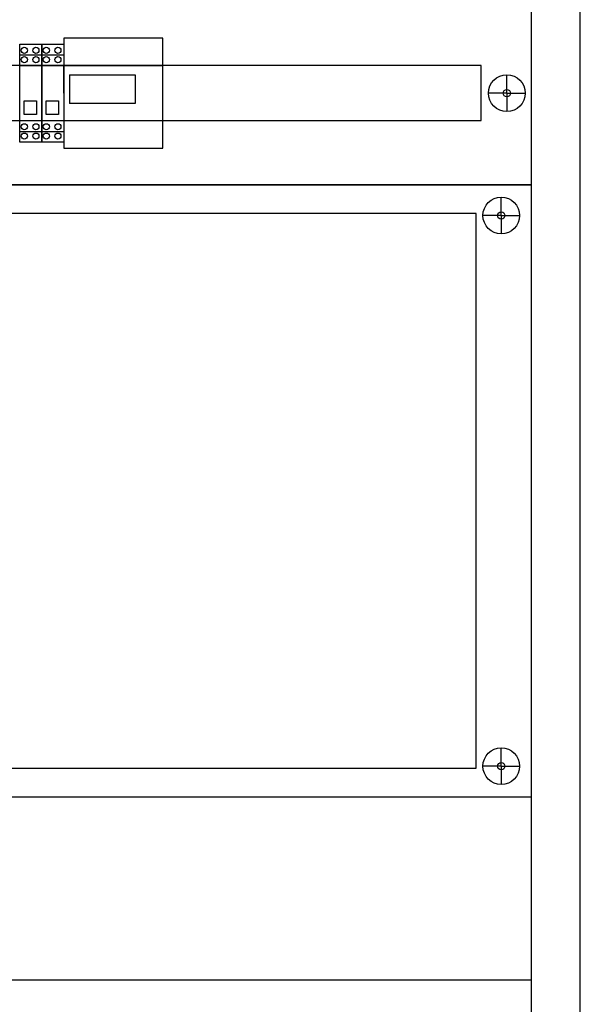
# Model space of a CAD drawing. Header units: centimetres. Extents: x -4250 to -484, y 169 to 6592.
# Tile 24 of 178: x -2749 to -2703, y 696 to 777. Entities that reach past the tile are written whole.
import ezdxf

# ---------------------------------------------------------------- set-up
doc = ezdxf.new("R2010")
doc.units = ezdxf.units.CM
doc.layers.add('1', color=7, linetype='Continuous')

# ---------------------------------------------------------------- blocks, each defined once
blk = doc.blocks.new('108361_568740629')
for p, q in [((2.5, 47.5), (2.5, 49)), ((69.543, 47.5), (69.543, 49)), ((2.5, 47.5), (1, 47.5)), ((2.5, 47.5), (2.5, 46)), ((2.5, 47.5), (4, 47.5)), ((69.543, 47.5), (68.043, 47.5)), ((69.543, 47.5), (69.543, 46)), ((69.543, 47.5), (71.043, 47.5)), ((2.5, 2.5), (2.5, 4)), ((69.543, 2.5), (69.543, 4)), ((2.5, 2.5), (1, 2.5)), ((2.5, 2.5), (2.5, 1)), ((2.5, 2.5), (4, 2.5)), ((69.543, 2.5), (68.043, 2.5)), ((69.543, 2.5), (71.043, 2.5)), ((69.543, 2.5), (69.543, 1))]:
    blk.add_line(p, q)
for points in [[(0, 50), (0, 0), (72, 0), (72, 50)], [(4.5, 47.65), (4.5, 2.35), (67.5, 2.35), (67.5, 47.65)]]:
    blk.add_lwpolyline(points, close=True)
for centre, radius in [((2.5, 47.5), 1.5), ((69.543, 47.5), 1.5), ((2.5, 47.5), 0.3), ((69.543, 47.5), 0.3), ((2.5, 2.5), 1.5), ((69.543, 2.5), 1.5), ((2.5, 2.5), 0.3), ((69.543, 2.5), 0.3)]:
    blk.add_circle(centre, radius)
at = {"flags": 1}
for tag, p in [('BD', (74.741, 16.453)), ('NK', (74.741, 14.461)), ('TYP', (74.741, 12.861)), ('PO', (74.741, 11.323))]:
    blk.add_attdef(tag, p, '', height=1, dxfattribs=at)
blk = doc.blocks.new('286690_1790574627')
for p, q in [((2, 7.5), (2, 9)), ((70, 7.5), (70, 9)), ((2, 7.5), (0.5, 7.5)), ((2, 7.5), (3.5, 7.5)), ((2, 7.5), (2, 6)), ((70, 7.5), (68.5, 7.5)), ((70, 7.5), (70, 6)), ((70, 7.5), (71.5, 7.5))]:
    blk.add_line(p, q)
for points in [[(0, 0), (72, 0), (72, 15), (0, 15)], [(4.1, 5.25), (67.9, 5.25), (67.9, 9.75), (4.1, 9.75)]]:
    blk.add_lwpolyline(points, close=True)
for centre, radius in [((2, 7.5), 1.5), ((70, 7.5), 1.5), ((2, 7.5), 0.3), ((70, 7.5), 0.3)]:
    blk.add_circle(centre, radius)
at = {"flags": 1}
for tag, p in [('BD', (74.383, 9.534)), ('NK', (74.383, 7.542)), ('TYP', (74.383, 5.942)), ('PO', (74.383, 4.404))]:
    blk.add_attdef(tag, p, '', height=1, dxfattribs=at)
blk = doc.blocks.new('F1975025')
for p, q in [((0, 4.5), (0, 6.25)), ((0, 6.25), (1.8, 6.25)), ((0, -1.75), (0, 6.25)), ((1.8, 6.25), (1.8, -1.75)), ((0, 5.375), (1.8, 5.375)), ((0, 4.5), (1.8, 4.5)), ((0.375, 1.375), (0.375, 1.625)), ((0.375, 1.625), (1.375, 1.625)), ((1.375, 1.625), (1.375, 1.25)), ((0.375, 0.5), (0.375, 1.375)), ((1.375, 1.375), (1.375, 0.5)), ((0, 0), (1.8, 0)), ((0, -1.75), (0, 0)), ((1.375, 0.5), (0.375, 0.5)), ((0, -0.875), (1.8, -0.875)), ((1.8, -1.75), (0, -1.75))]:
    blk.add_line(p, q)
for centre in [(0.375, 5.75), (1.324, 5.75), (0.375, 4.987), (1.324, 4.987), (0.375, -0.5), (1.324, -0.5), (0.375, -1.263), (1.324, -1.263)]:
    blk.add_circle(centre, 0.25)
at = {"flags": 1}
for tag, p in [('BD', (0.501, 3.531)), ('NK', (0.492, 2.257)), ('typ', (0.501, 1.274)), ('po', (0.492, 0))]:
    blk.add_attdef(tag, p, '', height=0.5, dxfattribs=at)

msp = doc.modelspace()

# ---------------------------------------------------------------- linework, layer by layer
at = {"lineweight": -2}
for p, q in [((-2745.4398, 775.2409), (-2745.4398, 766.2409)), ((-2745.4398, 775.2409), (-2745.4398, 772.9909)), ((-2745.4398, 770.7409), (-2745.4398, 772.9909)), ((-2745.4398, 772.9909), (-2737.3398, 772.9909)), ((-2745.4398, 772.9909), (-2745.4398, 766.3907)), ((-2744.9839, 772.2271), (-2739.6074, 772.2271)), ((-2744.9839, 772.2271), (-2744.9839, 769.8932)), ((-2739.6074, 772.2271), (-2739.6074, 769.8932)), ((-2745.4398, 770.7409), (-2745.4398, 768.4909)), ((-2739.6074, 769.8932), (-2744.9839, 769.8932)), ((-2745.4398, 768.4909), (-2737.3398, 768.4909))]:
    msp.add_line(p, q, dxfattribs=at)
at = {"color": 3}
msp.add_lwpolyline([(-2783.2398, 840.7409), (-2783.2398, 640.7409), (-2703.2398, 640.7409), (-2703.2398, 840.7409)], close=True, dxfattribs=at)
msp.add_lwpolyline([(-2779.2398, 643.2409), (-2707.2398, 643.2409), (-2707.2398, 838.2409), (-2779.2398, 838.2409)], close=True)
at = {"lineweight": -2}
msp.add_lwpolyline([(-2745.4398, 766.2409), (-2737.3398, 766.2409), (-2737.3398, 775.2409), (-2745.4398, 775.2409)], close=True, dxfattribs=at)

# ---------------------------------------------------------------- block references
for name, p in [('286690_1790574627', (-2779.2398, 763.2409)), ('F1975025', (-2749.0398, 768.4909)), ('F1975025', (-2747.2398, 768.4909)), ('286690_1790574627', (-2779.2398, 683.2409))]:
    msp.add_blockref(name, p)
at = {"layer": '1'}
msp.add_blockref('108361_568740629', (-2779.2398, 713.2409), dxfattribs=at)

doc.saveas('drawing.dxf')
